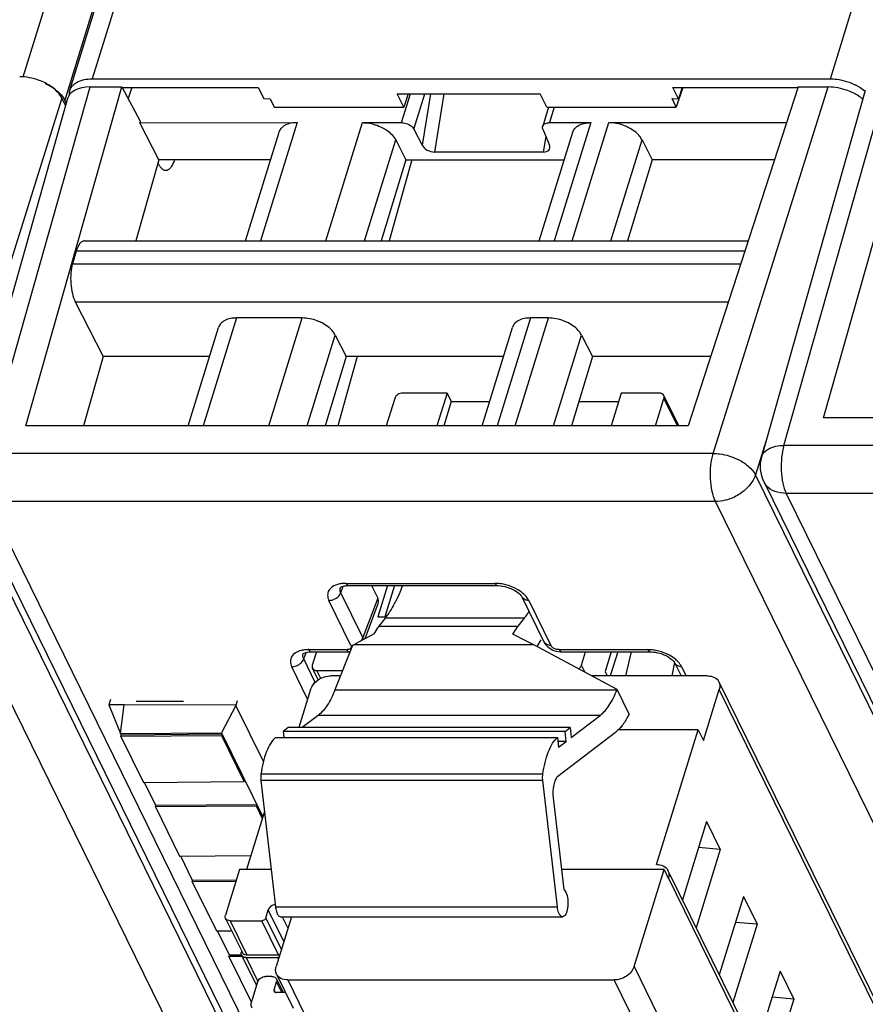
# Model space of a CAD drawing. Header units: millimetres. Extents: x 0 to 420, y 0 to 297.
# Tile 12 of 124: x 108 to 121, y 52 to 67. Entities that reach past the tile are written whole.
import ezdxf

# ---------------------------------------------------------------- set-up
doc = ezdxf.new("R2010")
doc.units = ezdxf.units.MM
doc.header["$LTSCALE"] = 23.1
doc.layers.get('0').update_dxf_attribs({"linetype": 'CONTINUOUS'})

msp = doc.modelspace()

# ---------------------------------------------------------------- linework, layer by layer
at = {"color": 9, "linetype": 'CONTINUOUS'}
for p, q in [((108.44202, 65.72946), (117.6921, 95.66274)), ((120.17659, 65.70048), (129.43563, 95.66274)), ((117.44477, 92.56773), (109.04611, 65.38968)), ((117.69694, 92.39979), (109.44623, 65.70048)), ((107.90568, 60.25547), (109.41411, 65.58298)), ((118.47318, 60.25547), (120.14449, 65.58298)), ((119.5013, 60.37297), (121.00974, 65.70048)), ((109.00382, 65.42076), (107.33255, 60.09339)), ((113.94118, 65.06381), (114.07025, 65.48148)), ((114.12219, 64.96987), (114.28029, 65.48148)), ((114.3605, 65.48148), (114.24124, 64.73484)), ((114.42463, 64.63654), (114.55958, 65.48148)), ((116.16135, 65.28841), (116.09195, 65.06381)), ((112.42224, 65.06381), (111.89134, 63.34581)), ((112.8431, 63.34581), (113.374, 65.06381)), ((116.69367, 65.06381), (116.16276, 63.34581)), ((116.42372, 63.34581), (116.95461, 65.06378)), ((116.03963, 64.86476), (115.99904, 64.63654)), ((113.40321, 63.34581), (113.85669, 64.81329)), ((116.98383, 63.34581), (117.43732, 64.81329)), ((118.93243, 63.19446), (109.21141, 63.19446)), ((109.15922, 63.01356), (118.87377, 63.01356)), ((109.19906, 62.46045), (118.69421, 62.45983)), ((111.54476, 62.22425), (111.05975, 60.65479)), ((112.01151, 60.65479), (112.49651, 62.22425)), ((115.81618, 62.22425), (115.33117, 60.65479)), ((115.59213, 60.65479), (116.07713, 62.22425)), ((112.57162, 60.65479), (112.9792, 61.97373)), ((116.15225, 60.65479), (116.55983, 61.97373)), ((117.95264, 60.65479), (117.75657, 61.05433)), ((119.23781, 60.42791), (119.08625, 59.94481)), ((130.0688, 60.37297), (119.5013, 60.37297)), ((118.47318, 60.25547), (107.90568, 60.25547)), ((120.71843, 32.81583), (107.33255, 60.09339)), ((132.47213, 32.66726), (119.08625, 59.94481)), ((120.1379, 32.42743), (106.75201, 59.70501)), ((107.93822, 59.55643), (121.32411, 32.27885)), ((118.50571, 59.55643), (107.93822, 59.55643)), ((131.89161, 32.27885), (118.50571, 59.55643)), ((119.53384, 59.67393), (132.91973, 32.39635)), ((130.10134, 59.67393), (119.53384, 59.67393)), ((113.05961, 58.23108), (113.09484, 58.32526)), ((113.13275, 58.36618), (115.30005, 58.36618)), ((113.20688, 57.4648), (112.88649, 58.11768)), ((113.38, 57.5782), (113.05961, 58.23108)), ((113.59515, 58.1534), (113.38, 57.5782)), ((115.7902, 58.11768), (116.11058, 57.4648)), ((115.72759, 57.85901), (113.70126, 57.85901)), ((113.61195, 57.74434), (115.63829, 57.74434)), ((112.5924, 57.40268), (113.14531, 57.40268)), ((115.86581, 57.47137), (113.2461, 57.47137)), ((116.23312, 57.40268), (117.52288, 57.40268)), ((112.51926, 57.26759), (112.55449, 57.36177)), ((112.6862, 56.92739), (112.51926, 57.26759)), ((112.57676, 56.68423), (112.34614, 57.15419)), ((116.61006, 57.07147), (116.55834, 57.17687)), ((118.01303, 57.15419), (118.07847, 57.02083)), ((112.76746, 56.98498), (112.71173, 57.09853)), ((112.97405, 56.81632), (117.07277, 56.81632)), ((129.45111, 34.63352), (118.56111, 56.825)), ((116.82942, 56.44725), (112.7307, 56.44725)), ((117.14404, 56.27667), (117.13028, 56.27667)), ((115.99626, 55.5944), (111.89753, 55.5944)), ((115.99502, 55.49934), (111.8963, 55.49934)), ((128.8632, 31.58373), (117.82068, 54.08601)), ((112.23056, 53.15825), (112.00449, 53.61892)), ((112.10914, 53.66196), (116.20786, 53.66196)), ((111.4495, 53.46225), (111.69353, 52.96497)), ((112.15406, 52.96497), (111.91003, 53.46225)), ((111.96818, 53.50142), (112.19425, 53.04075)), ((112.20829, 53.51898), (112.29036, 53.35175)), ((111.68143, 52.9258), (111.85132, 52.57959)), ((112.15225, 52.90483), (112.14196, 52.9258)), ((117.32274, 52.79643), (128.48727, 30.0455)), ((112.20201, 52.41664), (112.12513, 52.5733)), ((112.2885, 52.6006), (112.53253, 52.10331)), ((128.19649, 29.84967), (117.03196, 52.6006)), ((112.08882, 52.4558), (112.10662, 52.41954))]:
    msp.add_line(p, q, dxfattribs=at)
at = {"color": 7, "linetype": 'CONTINUOUS'}
for p, q in [((109.12104, 65.5373), (117.46275, 92.53108)), ((108.48098, 60.65441), (109.87464, 65.58298)), ((109.41411, 65.58298), (109.87464, 65.58298)), ((109.44623, 65.70048), (120.17659, 65.70048)), ((109.87464, 65.58298), (110.14435, 65.08579)), ((109.87464, 65.57616), (111.85814, 65.57616)), ((110.01904, 65.57616), (109.9653, 65.41586)), ((111.85814, 65.57616), (111.93837, 65.41285)), ((117.96686, 65.41262), (117.8867, 65.57616)), ((117.8867, 65.57616), (119.70697, 65.57616)), ((118.03227, 65.57616), (117.9358, 65.28841)), ((118.02169, 65.57616), (117.96686, 65.41262)), ((119.70697, 65.58298), (118.10888, 60.65479)), ((119.70697, 65.58298), (120.14449, 65.58298)), ((120.0766, 60.77191), (121.47027, 65.70048)), ((109.0878, 65.41608), (107.57816, 60.08431)), ((109.00382, 65.42076), (109.05791, 65.31052)), ((113.97524, 65.28841), (113.88049, 65.48148)), ((113.88049, 65.48148), (115.95727, 65.48148)), ((114.03997, 65.48148), (113.97524, 65.28841)), ((116.05201, 65.28841), (115.95727, 65.48148)), ((120.68342, 65.53358), (119.17379, 60.20181)), ((109.06781, 65.34547), (109.04611, 65.38968)), ((111.93844, 65.41307), (112.03034, 65.41239)), ((112.03041, 65.41262), (112.09145, 65.28841)), ((112.09145, 65.28841), (113.97524, 65.28841)), ((116.07893, 65.28841), (115.99373, 65.0127)), ((116.05201, 65.28841), (117.9358, 65.28841)), ((117.9358, 65.28841), (117.87483, 65.41285)), ((117.87491, 65.41307), (117.96679, 65.41239)), ((110.13807, 65.06371), (112.42225, 65.06381)), ((110.41249, 64.52308), (110.13807, 65.06371)), ((110.14435, 65.08579), (110.13815, 65.06371)), ((113.374, 65.06381), (113.94118, 65.06381)), ((116.09195, 65.06381), (116.69366, 65.06381)), ((116.95462, 65.06381), (119.53864, 65.0639)), ((111.67153, 63.34581), (112.16032, 64.92752)), ((114.12219, 64.96987), (114.24124, 64.73484)), ((115.94295, 63.34581), (116.43174, 64.92752)), ((115.99681, 64.96987), (116.09257, 64.73484)), ((113.85669, 64.81329), (114.00371, 64.52308)), ((117.43732, 64.81329), (117.58433, 64.52308)), ((115.99904, 64.63654), (114.42463, 64.63654)), ((110.41249, 64.52308), (110.07959, 63.34581)), ((112.03534, 64.52308), (110.41249, 64.52308)), ((114.00371, 64.52308), (113.6468, 63.34581)), ((114.09047, 64.52308), (113.76336, 63.34581)), ((114.00371, 64.52308), (116.30676, 64.52308)), ((117.58433, 64.52308), (117.22742, 63.34581)), ((119.36327, 64.52308), (117.58433, 64.52308)), ((109.33325, 63.34581), (118.98151, 63.34581)), ((109.21141, 63.19446), (109.15922, 63.01356)), ((109.19906, 62.46045), (109.60373, 61.66298)), ((112.49651, 62.22425), (111.54476, 62.22425)), ((116.07713, 62.22425), (115.81618, 62.22425)), ((110.83994, 60.65479), (111.28283, 62.08796)), ((115.11136, 60.65479), (115.55425, 62.08796)), ((112.9792, 61.97373), (113.13662, 61.66298)), ((116.55983, 61.97373), (116.71724, 61.66298)), ((109.60373, 61.66298), (109.31864, 60.65479)), ((111.1515, 61.66298), (109.60373, 61.66298)), ((113.13662, 61.66298), (112.83097, 60.65479)), ((113.29578, 61.66298), (113.01565, 60.65479)), ((115.42292, 61.66298), (113.13662, 61.66298)), ((116.71724, 61.66298), (116.41159, 60.65479)), ((118.43581, 61.66299), (116.71724, 61.66298)), ((114.60312, 61.13267), (113.95838, 61.13267)), ((114.60312, 61.13267), (114.45544, 60.65479)), ((114.60312, 61.13267), (114.66413, 61.00835)), ((117.13604, 61.13267), (116.98836, 60.65479)), ((117.68867, 61.13267), (117.13604, 61.13267)), ((113.84206, 61.05433), (113.71859, 60.65479)), ((114.66413, 61.00835), (114.55487, 60.65479)), ((114.66413, 61.00835), (115.22062, 61.00835)), ((116.51878, 61.00835), (117.09762, 61.00835)), ((117.6331, 60.65479), (117.75657, 61.05433)), ((117.97193, 60.65479), (117.75424, 61.09839)), ((129.70451, 60.77229), (120.07625, 60.77229)), ((118.10888, 60.65479), (108.48063, 60.65479)), ((119.20601, 59.84532), (132.5919, 32.56774)), ((107.61038, 59.72782), (120.99628, 32.45024)), ((113.16906, 58.33368), (115.33636, 58.33368)), ((113.50669, 58.33368), (113.59515, 58.1534)), ((113.73816, 58.33368), (113.59854, 57.88186)), ((113.83759, 58.33368), (113.69797, 57.88186)), ((115.33636, 58.33368), (115.33665, 58.33368)), ((115.69185, 58.1691), (116.01229, 57.51611)), ((113.41074, 57.56322), (113.60221, 58.07509)), ((113.59854, 57.88186), (113.71801, 57.88186)), ((113.70126, 57.85901), (113.61195, 57.74434)), ((115.63829, 57.74434), (115.72759, 57.85901)), ((115.96703, 57.54501), (115.90628, 57.44963)), ((113.22906, 57.46134), (112.97405, 56.81632)), ((113.22906, 57.46134), (113.2461, 57.47137)), ((117.0749, 56.82171), (115.86581, 57.47137)), ((112.62871, 57.37018), (113.18175, 57.37018)), ((112.70357, 57.37018), (112.64383, 57.17687)), ((116.26943, 57.37018), (116.26975, 57.37018)), ((116.26943, 57.37018), (117.55919, 57.37018)), ((116.55834, 57.17687), (116.61808, 57.37018)), ((116.99093, 57.37018), (116.90211, 57.08274)), ((117.08457, 57.37018), (116.97661, 57.02083)), ((117.20204, 57.02083), (117.28674, 57.37018)), ((117.55919, 57.37018), (117.55948, 57.37018)), ((112.7297, 56.96259), (112.64617, 57.13281)), ((117.90979, 57.21425), (117.87129, 57.02083)), ((117.91468, 57.20561), (118.00535, 57.02083)), ((112.71173, 57.09853), (113.08562, 57.09853)), ((113.0549, 57.02083), (112.91105, 57.02083)), ((118.39136, 57.02083), (116.70431, 57.02083)), ((116.90211, 57.08274), (116.93249, 57.02083)), ((118.55528, 56.93514), (129.44527, 34.74366)), ((112.62027, 56.825), (112.44893, 56.27054)), ((117.07277, 56.81632), (117.0749, 56.82171)), ((117.24967, 56.46556), (117.0749, 56.82171)), ((118.33115, 56.08084), (118.56111, 56.825)), ((109.90834, 56.60125), (109.68648, 56.60038)), ((109.68648, 56.60038), (109.85549, 56.18564)), ((109.71034, 56.67652), (109.68678, 56.60038)), ((109.85549, 56.18564), (109.90834, 56.60125)), ((111.536, 56.59497), (109.90834, 56.60125)), ((110.08193, 56.65595), (110.77272, 56.65595)), ((111.53352, 56.59026), (111.32378, 56.19156)), ((111.55329, 56.65813), (111.53278, 56.59176)), ((111.93338, 55.77543), (111.53352, 56.59026)), ((112.7307, 56.44725), (112.49937, 56.27054)), ((116.40988, 56.12677), (116.82942, 56.44725)), ((117.24967, 56.46556), (117.23193, 56.43178)), ((112.2945, 56.27054), (112.21985, 56.21351)), ((116.39322, 56.27054), (112.2945, 56.27054)), ((116.31857, 56.21351), (116.39322, 56.27054)), ((116.39322, 56.27054), (116.40988, 56.12677)), ((109.85549, 56.18564), (111.32378, 56.19156)), ((109.86767, 56.16084), (109.85586, 56.18489)), ((109.86155, 56.14124), (109.86761, 56.16082)), ((111.32755, 56.1521), (109.86155, 56.14124)), ((109.86155, 56.14124), (110.18947, 55.47301)), ((111.33359, 56.17168), (109.86762, 56.16082)), ((111.32378, 56.19156), (111.92294, 54.97064)), ((111.33361, 56.17168), (111.32755, 56.1521)), ((111.65547, 55.48386), (111.32755, 56.1521)), ((112.10787, 56.12798), (116.20659, 56.12798)), ((112.21985, 56.21351), (112.22976, 56.12798)), ((116.31857, 56.21351), (112.21985, 56.21351)), ((116.20659, 56.12798), (116.22325, 55.9842)), ((117.05049, 56.1988), (116.21167, 55.55804)), ((116.33522, 56.06974), (116.31857, 56.21351)), ((118.25489, 56.23624), (117.09334, 56.23624)), ((117.64972, 54.27793), (118.25489, 56.23624)), ((118.25489, 56.23624), (118.33115, 56.08084)), ((116.33522, 56.06974), (116.21334, 56.06974)), ((116.22325, 55.9842), (116.33522, 56.06974)), ((110.18947, 55.47301), (111.65547, 55.48386)), ((110.37099, 55.13518), (110.20515, 55.47313)), ((111.65547, 55.48386), (111.66153, 55.50345)), ((111.8963, 55.49934), (112.10914, 53.66196)), ((116.20786, 53.66196), (115.99502, 55.49934)), ((110.36487, 55.11558), (110.37093, 55.13517)), ((111.83087, 55.12644), (110.36487, 55.11558)), ((110.36487, 55.11558), (110.71567, 54.40073)), ((111.83691, 55.14602), (110.37094, 55.13517)), ((111.83692, 55.14602), (111.83087, 55.12644)), ((111.91691, 54.95111), (111.83087, 55.12644)), ((116.14612, 55.24714), (116.30061, 53.91351)), ((111.94811, 55.05207), (111.68678, 54.20642)), ((118.37705, 54.90218), (118.02557, 53.76478)), ((118.37705, 54.90218), (118.57533, 54.49814)), ((110.71567, 54.40073), (111.74919, 54.40839)), ((110.90481, 54.04736), (110.73135, 54.40085)), ((118.57533, 54.49814), (118.22384, 53.36073)), ((118.57533, 54.49814), (118.26075, 54.52584)), ((117.6526, 54.27793), (117.64972, 54.27793)), ((111.58735, 54.20642), (111.3816, 53.54059)), ((112.04607, 54.20642), (111.58735, 54.20642)), ((117.75846, 54.20642), (116.26668, 54.20642)), ((117.32274, 52.79643), (117.75846, 54.20642)), ((117.75846, 54.20642), (117.81947, 54.08209)), ((117.81497, 54.19394), (128.85748, 31.69166)), ((110.8987, 54.02777), (110.90475, 54.04735)), ((111.5336, 54.03247), (110.8987, 54.02777)), ((110.8987, 54.02777), (111.24949, 53.31291)), ((111.53965, 54.05205), (110.90477, 54.04735)), ((117.81947, 54.08209), (117.82068, 54.08601)), ((118.91087, 53.81437), (118.55939, 52.67696)), ((118.91087, 53.81437), (119.10915, 53.41032)), ((111.96818, 53.50142), (112.00449, 53.61892)), ((111.38393, 53.49653), (111.62796, 52.99925)), ((111.4495, 53.46225), (111.91003, 53.46225)), ((112.34204, 53.51898), (112.11875, 52.79643)), ((112.18379, 53.51898), (116.28251, 53.51898)), ((119.10915, 53.41032), (118.75767, 52.27292)), ((119.10915, 53.41032), (118.79457, 53.43802)), ((111.24949, 53.31291), (111.47322, 53.31457)), ((111.43863, 52.95954), (111.26517, 53.31303)), ((111.61818, 53.01918), (111.61353, 53.00413)), ((111.69353, 52.96497), (112.15406, 52.96497)), ((111.43252, 52.93995), (111.43857, 52.95953)), ((111.62504, 52.94137), (111.43252, 52.93995)), ((111.43252, 52.93995), (111.75868, 52.27531)), ((111.61588, 52.96084), (111.43859, 52.95953)), ((111.61586, 52.96008), (111.83214, 52.51935)), ((111.68143, 52.9258), (112.14196, 52.9258)), ((112.12458, 52.68629), (112.36861, 52.189)), ((119.4447, 52.72655), (119.09321, 51.58915)), ((119.4447, 52.72655), (119.64297, 52.3225)), ((111.84882, 52.5733), (111.76409, 52.29914)), ((112.05723, 52.65164), (111.96513, 52.65164)), ((112.08882, 52.4558), (112.12513, 52.5733)), ((112.1228, 52.61736), (112.2213, 52.41664)), ((112.2885, 52.6006), (117.03196, 52.6006)), ((112.25691, 52.41664), (112.12277, 52.41664)), ((119.64297, 52.3225), (119.29149, 51.1851)), ((119.64297, 52.3225), (119.3284, 52.3502))]:
    msp.add_line(p, q, dxfattribs=at)
for points in [[(113.05134, 58.30613), (113.05088, 58.3054), (113.05136, 58.3059), (113.05337, 58.30764), (113.05834, 58.31103), (113.06724, 58.31573), (113.07988, 58.32081), (113.09583, 58.32555), (113.11487, 58.3295), (113.13683, 58.33229), (113.16123, 58.33362), (113.16924, 58.3337)], [(115.33665, 58.33362), (115.35198, 58.33336), (115.38078, 58.33138), (115.41087, 58.32735), (115.44164, 58.32127), (115.47258, 58.31323), (115.50318, 58.30335), (115.53287, 58.29183), (115.56126, 58.27882), (115.58778, 58.26462), (115.61172, 58.24969), (115.63286, 58.23441), (115.65102, 58.2192), (115.6658, 58.20477), (115.67716, 58.19169), (115.68553, 58.18017), (115.69119, 58.17058), (115.69217, 58.16865)], [(116.01238, 57.51615), (116.02488, 57.49407), (116.03915, 57.47453), (116.05582, 57.4561), (116.07461, 57.4391), (116.09555, 57.42348), (116.11855, 57.40941), (116.14299, 57.39734), (116.1689, 57.38727), (116.19614, 57.37929), (116.22378, 57.37377), (116.25152, 57.37077), (116.26975, 57.37021)], [(112.51099, 57.34264), (112.51053, 57.34191), (112.51101, 57.34241), (112.51302, 57.34414), (112.51799, 57.34754), (112.52689, 57.35224), (112.53952, 57.35732), (112.55547, 57.36206), (112.57452, 57.366), (112.59647, 57.36879), (112.62088, 57.37013), (112.62889, 57.37021)], [(117.55948, 57.37013), (117.57481, 57.36986), (117.60361, 57.36788), (117.6337, 57.36385), (117.66447, 57.35777), (117.69541, 57.34973), (117.72601, 57.33985), (117.7557, 57.32833), (117.78409, 57.31533), (117.81061, 57.30112), (117.83455, 57.28619), (117.85569, 57.27092), (117.87385, 57.25571), (117.88863, 57.24127), (117.89999, 57.22819), (117.90837, 57.21667), (117.91402, 57.20709), (117.915, 57.20516)]]:
    msp.add_lwpolyline(points, dxfattribs=at)
for centre, radius, start, end in [((108.43354, 64.87947), 0.81833, 63.131329, 66.161289), ((108.46252, 64.93541), 0.75532, 56.839319, 63.174374), ((108.49251, 64.98269), 0.69934, 56.080463, 56.777067), ((108.51106, 65.00994), 0.66638, 53.424081, 56.09716), ((109.30325, 65.47241), 0.19448, 135.19863, 143.093554), ((120.19294, 64.91114), 0.7829, 61.076051, 63.120136), ((109.27795, 65.4888), 0.16423, 162.821407, 168.657569), ((120.17397, 64.81798), 0.75525, 56.838958, 63.174346), ((120.21848, 64.88688), 0.67323, 53.433827, 56.803186), ((120.25498, 64.93616), 0.6119, 50.117669, 53.429969), ((116.09188, 64.87723), 0.18658, 89.978287, 93.587989), ((119.65488, 60.06559), 0.5, 164.19185, 206.227988), ((117.95307, 57.67429), 1.61488, 239.562973, 239.935047), ((117.70093, 54.13798), 0.12703, 26.13953, 28.651716), ((117.70018, 54.13763), 0.12786, 20.378799, 26.132367), ((111.69345, 53.06667), 0.1017, 263.10788, 270.044676), ((112.07577, 52.59426), 0.05239, 26.152647, 30.827112)]:
    msp.add_arc(centre, radius, start, end, dxfattribs=at)
at = {"color": 9, "linetype": 'CONTINUOUS'}
for centre, radius, start, end in [((119.44503, 59.96316), 0.26648, 206.326593, 221.600461), ((115.29301, 57.7016), 0.66461, 86.151947, 89.392378), ((115.29361, 57.70545), 0.66074, 78.791148, 86.18208), ((115.76253, 58.20338), 0.07847, 205.951376, 222.212062), ((113.14564, 57.52712), 0.12444, 269.849672, 275.434298), ((116.08293, 57.5505), 0.07847, 205.958643, 222.207442), ((117.51584, 56.7381), 0.66461, 86.151947, 89.392378), ((117.51644, 56.74195), 0.66074, 78.791148, 86.18208), ((117.98536, 57.23989), 0.07847, 205.951376, 222.212062)]:
    msp.add_arc(centre, radius, start, end, dxfattribs=at)
at = {"color": 7, "linetype": 'CONTINUOUS'}
for centre, major_axis, ratio, start_param, end_param in [((109.56671, 65.27217), (0.4778, -0.14765), 0.57243192, 2.06579301, 3.15519034), ((114.37775, 64.73827), (0.14224, -0.0533), 0.60915864, 3.72682523, 5.26390485), ((115.95293, 64.73827), (0.14202, -0.05283), 0.61216235, 5.25838437, 6.79546398), ((113.36465, 58.15359), (0.23908, -0.07403), 0.5719578, -0.03302402, 0.49498233), ((113.48763, 56.40271), (1.69777, 1.25233), 0.48630113, 1.20003547, 1.36069126), ((116.56735, 56.40271), (2.05778, -1.43295), 0.21550779, 2.06363561, 2.22429141)]:
    msp.add_ellipse(centre, major_axis=major_axis, ratio=ratio, start_param=start_param, end_param=end_param, dxfattribs=at)
for points, knots in [([(108.76109, 65.64054), (108.73231, 65.65512), (108.61508, 65.7059), (108.48625, 65.73156), (108.39079, 65.73156)], [0, 0, 0, 0, 0.25255872, 1, 1, 1, 1]), ([(109.00381, 65.42077), (108.9816, 65.46603), (108.90816, 65.55267), (108.81465, 65.61338), (108.76109, 65.64054)], [0, 0, 0, 0, 0.45635498, 1, 1, 1, 1]), ([(109.16526, 65.60945), (109.18024, 65.62456), (109.26185, 65.6845), (109.36755, 65.70048), (109.44623, 65.70048)], [0, 0, 0, 0, 0.21286217, 1, 1, 1, 1]), ([(120.51479, 65.49196), (120.48602, 65.50654), (120.36879, 65.55732), (120.23996, 65.58298), (120.14449, 65.58298)], [0, 0, 0, 0, 0.25255872, 1, 1, 1, 1]), ([(120.17659, 65.70048), (120.20757, 65.70048), (120.33519, 65.69178), (120.4606, 65.65321), (120.54691, 65.60945)], [0, 0, 0, 0, 0.24251396, 1, 1, 1, 1]), ([(120.57159, 65.59638), (120.58168, 65.5908), (120.6202, 65.56838), (120.65673, 65.54244), (120.68196, 65.5211)], [0, 0, 0, 0, 0.25864277, 1, 1, 1, 1]), ([(108.90815, 65.54509), (108.92101, 65.53553), (108.96721, 65.49846), (109.00799, 65.45383), (109.03085, 65.4171)], [0, 0, 0, 0, 0.2702697, 1, 1, 1, 1]), ([(112.19961, 64.99096), (112.19501, 64.98641), (112.17818, 64.96789), (112.16578, 64.94525), (112.1603, 64.92753)], [0, 0, 0, 0, 0.25863007, 1, 1, 1, 1]), ([(112.42225, 65.06381), (112.39949, 65.06381), (112.32121, 65.05888), (112.23966, 65.03051), (112.19961, 64.99096)], [0, 0, 0, 0, 0.28787715, 1, 1, 1, 1]), ([(113.374, 65.06381), (113.3982, 65.06381), (113.49805, 65.05688), (113.59601, 65.02584), (113.66323, 64.99096)], [0, 0, 0, 0, 0.24222324, 1, 1, 1, 1]), ([(113.66323, 64.99096), (113.68501, 64.97965), (113.76053, 64.93465), (113.8279, 64.87012), (113.8567, 64.81328)], [0, 0, 0, 0, 0.27803991, 1, 1, 1, 1]), ([(113.94118, 65.06381), (113.95025, 65.06381), (113.9877, 65.0612), (114.02443, 65.04957), (114.04964, 65.03649)], [0, 0, 0, 0, 0.2422285, 1, 1, 1, 1]), ([(114.04964, 65.03649), (114.0578, 65.03225), (114.08613, 65.01538), (114.11139, 64.99118), (114.12219, 64.96987)], [0, 0, 0, 0, 0.27805098, 1, 1, 1, 1]), ([(115.99681, 64.96987), (115.99534, 64.97348), (115.99075, 64.98719), (115.99059, 65.00261), (115.99372, 65.01271)], [0, 0, 0, 0, 0.26957933, 1, 1, 1, 1]), ([(116.00846, 65.03649), (116.0125, 65.04048), (116.03331, 65.05626), (116.06005, 65.06218), (116.0802, 65.06345)], [0, 0, 0, 0, 0.2195066, 1, 1, 1, 1]), ([(116.43174, 64.92752), (116.43721, 64.94524), (116.4496, 64.96789), (116.46643, 64.98641), (116.47103, 64.99096)], [0, 0, 0, 0, 0.74137057, 1, 1, 1, 1]), ([(116.47103, 64.99096), (116.48324, 65.00301), (116.54795, 65.05036), (116.63156, 65.06381), (116.69366, 65.06381)], [0, 0, 0, 0, 0.21642909, 1, 1, 1, 1]), ([(117.24385, 64.99096), (117.22137, 65.00263), (117.13002, 65.04319), (117.02922, 65.06381), (116.95462, 65.06381)], [0, 0, 0, 0, 0.2535019, 1, 1, 1, 1]), ([(117.43732, 64.81329), (117.42848, 64.83073), (117.37954, 64.90498), (117.30493, 64.95925), (117.24385, 64.99096)], [0, 0, 0, 0, 0.22123285, 1, 1, 1, 1]), ([(110.39967, 64.47776), (110.40224, 64.47236), (110.41218, 64.4526), (110.42388, 64.43366), (110.43373, 64.42087)], [0, 0, 0, 0, 0.27039104, 1, 1, 1, 1]), ([(110.43373, 64.42087), (110.4448, 64.40651), (110.46769, 64.38233), (110.50029, 64.37082), (110.51474, 64.37083)], [0, 0, 0, 0, 0.55652313, 1, 1, 1, 1]), ([(110.51474, 64.37083), (110.52738, 64.37084), (110.55541, 64.37939), (110.59048, 64.41203), (110.62124, 64.46113), (110.63717, 64.50057), (110.64464, 64.52257)], [0, 0, 0, 0, 0.18011767, 0.3968262, 0.66922156, 1, 1, 1, 1]), ([(109.28548, 63.32751), (109.26811, 63.31372), (109.23736, 63.2707), (109.21948, 63.22244), (109.21141, 63.19446)], [0, 0, 0, 0, 0.43241416, 1, 1, 1, 1]), ([(109.31206, 63.34233), (109.30496, 63.33998), (109.29578, 63.33522), (109.28759, 63.32919), (109.28548, 63.32751)], [0, 0, 0, 0, 0.73520265, 1, 1, 1, 1]), ([(109.15922, 63.01356), (109.14651, 62.96948), (109.131, 62.87351), (109.13065, 62.77663), (109.13429, 62.72611)], [0, 0, 0, 0, 0.47528245, 1, 1, 1, 1]), ([(109.13429, 62.72611), (109.13783, 62.6769), (109.15113, 62.586), (109.17992, 62.49808), (109.19906, 62.46045)], [0, 0, 0, 0, 0.5388699, 1, 1, 1, 1]), ([(111.32212, 62.1514), (111.31752, 62.14685), (111.30069, 62.12833), (111.28829, 62.10569), (111.28281, 62.08797)], [0, 0, 0, 0, 0.25863007, 1, 1, 1, 1]), ([(111.54476, 62.22425), (111.522, 62.22425), (111.44372, 62.21932), (111.36217, 62.19095), (111.32212, 62.1514)], [0, 0, 0, 0, 0.28787715, 1, 1, 1, 1]), ([(112.78573, 62.1514), (112.76325, 62.16307), (112.67191, 62.20363), (112.5711, 62.22425), (112.49651, 62.22425)], [0, 0, 0, 0, 0.2535019, 1, 1, 1, 1]), ([(112.9792, 61.97373), (112.97037, 61.99117), (112.92142, 62.06542), (112.84682, 62.11969), (112.78573, 62.1514)], [0, 0, 0, 0, 0.22123285, 1, 1, 1, 1]), ([(115.59354, 62.1514), (115.58894, 62.14685), (115.57211, 62.12833), (115.55971, 62.10569), (115.55423, 62.08797)], [0, 0, 0, 0, 0.25863007, 1, 1, 1, 1]), ([(115.81618, 62.22425), (115.79342, 62.22425), (115.71514, 62.21932), (115.63359, 62.19095), (115.59354, 62.1514)], [0, 0, 0, 0, 0.28787715, 1, 1, 1, 1]), ([(116.36636, 62.1514), (116.34387, 62.16307), (116.25253, 62.20363), (116.15173, 62.22425), (116.07713, 62.22425)], [0, 0, 0, 0, 0.2535019, 1, 1, 1, 1]), ([(116.55983, 61.97373), (116.55099, 61.99117), (116.50204, 62.06542), (116.42744, 62.11969), (116.36636, 62.1514)], [0, 0, 0, 0, 0.22123285, 1, 1, 1, 1]), ([(113.95838, 61.13267), (113.93312, 61.13267), (113.88409, 61.11658), (113.84903, 61.07688), (113.84206, 61.05433)], [0, 0, 0, 0, 0.51698181, 1, 1, 1, 1]), ([(117.75424, 61.09839), (117.74899, 61.10906), (117.72881, 61.12802), (117.70244, 61.13267), (117.68867, 61.13267)], [0, 0, 0, 0, 0.46351131, 1, 1, 1, 1]), ([(117.75657, 61.05433), (117.75774, 61.05812), (117.76106, 61.07264), (117.75905, 61.08857), (117.75424, 61.09839)], [0, 0, 0, 0, 0.26614116, 1, 1, 1, 1]), ([(113.95657, 58.33325), (113.92171, 58.24312), (113.84831, 58.07832), (113.75248, 57.92478), (113.70126, 57.85901)], [0, 0, 0, 0, 0.53685354, 1, 1, 1, 1]), ([(115.72759, 57.85901), (115.73349, 57.86658), (115.75747, 57.89817), (115.77994, 57.93089), (115.7962, 57.95616)], [0, 0, 0, 0, 0.24218729, 1, 1, 1, 1]), ([(113.61195, 57.74434), (113.60514, 57.73558), (113.5771, 57.69777), (113.55244, 57.65752), (113.53514, 57.62599)], [0, 0, 0, 0, 0.23581698, 1, 1, 1, 1]), ([(115.56148, 57.62599), (115.56746, 57.6369), (115.59079, 57.67776), (115.61702, 57.71703), (115.63829, 57.74434)], [0, 0, 0, 0, 0.26440392, 1, 1, 1, 1]), ([(112.64383, 57.17687), (112.64266, 57.17308), (112.63934, 57.15856), (112.64135, 57.14263), (112.64617, 57.13281)], [0, 0, 0, 0, 0.26614116, 1, 1, 1, 1]), ([(112.64617, 57.13281), (112.65141, 57.12214), (112.6716, 57.10318), (112.69797, 57.09853), (112.71173, 57.09853)], [0, 0, 0, 0, 0.46351131, 1, 1, 1, 1]), ([(116.51544, 57.12229), (116.52061, 57.12585), (116.53886, 57.14037), (116.5533, 57.16054), (116.55834, 57.17687)], [0, 0, 0, 0, 0.26859655, 1, 1, 1, 1]), ([(112.72952, 56.9628), (112.74309, 56.97201), (112.79853, 57.00409), (112.86342, 57.02083), (112.91105, 57.02083)], [0, 0, 0, 0, 0.25610713, 1, 1, 1, 1]), ([(118.39136, 57.02083), (118.42577, 57.02083), (118.4917, 57.00922), (118.54217, 56.96183), (118.55528, 56.93514)], [0, 0, 0, 0, 0.53640252, 1, 1, 1, 1]), ([(112.62027, 56.825), (112.62432, 56.83813), (112.64795, 56.89284), (112.69185, 56.93724), (112.72952, 56.9628)], [0, 0, 0, 0, 0.23184701, 1, 1, 1, 1]), ([(118.55528, 56.93514), (118.56324, 56.91891), (118.57254, 56.8814), (118.56683, 56.84351), (118.56111, 56.825)], [0, 0, 0, 0, 0.48263732, 1, 1, 1, 1]), ([(112.97405, 56.81632), (112.94343, 56.73887), (112.87905, 56.60429), (112.7826, 56.4869), (112.7307, 56.44725)], [0, 0, 0, 0, 0.5604471, 1, 1, 1, 1]), ([(116.82942, 56.44725), (116.88132, 56.4869), (116.97778, 56.60429), (117.04215, 56.73887), (117.07277, 56.81632)], [0, 0, 0, 0, 0.4395529, 1, 1, 1, 1]), ([(117.23193, 56.43178), (117.20682, 56.38395), (117.15492, 56.29916), (117.08622, 56.2261), (117.05049, 56.1988)], [0, 0, 0, 0, 0.54568064, 1, 1, 1, 1]), ([(112.10787, 56.12798), (112.08099, 56.10325), (112.03113, 56.03705), (111.94844, 55.86106), (111.91362, 55.70548), (111.89753, 55.5944)], [0, 0, 0, 0, 0.1883851, 0.42111019, 1, 1, 1, 1]), ([(115.99626, 55.5944), (116.01234, 55.70548), (116.04716, 55.86106), (116.12986, 56.03705), (116.17971, 56.10325), (116.20659, 56.12798)], [0, 0, 0, 0, 0.57888981, 0.8116149, 1, 1, 1, 1]), ([(111.89753, 55.5944), (111.89642, 55.58669), (111.893, 55.55512), (111.89354, 55.52312), (111.8963, 55.49934)], [0, 0, 0, 0, 0.24571182, 1, 1, 1, 1]), ([(115.99502, 55.49934), (115.99226, 55.52312), (115.99172, 55.55512), (115.99514, 55.58669), (115.99626, 55.5944)], [0, 0, 0, 0, 0.75428819, 1, 1, 1, 1]), ([(116.21167, 55.55804), (116.19668, 55.54659), (116.17185, 55.50646), (116.14153, 55.40231), (116.13881, 55.3102), (116.14612, 55.24714)], [0, 0, 0, 0, 0.17360166, 0.41563281, 1, 1, 1, 1]), ([(117.65433, 54.27793), (117.66773, 54.27801), (117.71627, 54.27448), (117.76508, 54.25372), (117.79006, 54.22865)], [0, 0, 0, 0, 0.27475204, 1, 1, 1, 1]), ([(117.82003, 54.18215), (117.82274, 54.17485), (117.8313, 54.14346), (117.82794, 54.10951), (117.82068, 54.08601)], [0, 0, 0, 0, 0.24049099, 1, 1, 1, 1]), ([(116.33092, 53.87565), (116.34625, 53.84442), (116.3578, 53.78903), (116.36154, 53.71381), (116.35763, 53.65486), (116.34656, 53.60103), (116.32955, 53.55272), (116.30195, 53.51898), (116.28251, 53.51899)], [0, 0, 0, 0, 0.27031636, 0.42849814, 0.58563937, 0.72925847, 0.84897904, 1, 1, 1, 1]), ([(116.30061, 53.91351), (116.30352, 53.91173), (116.31642, 53.9016), (116.32525, 53.88721), (116.33092, 53.87565)], [0, 0, 0, 0, 0.20946324, 1, 1, 1, 1]), ([(112.07134, 53.68669), (112.0644, 53.68371), (112.03913, 53.67042), (112.01762, 53.6486), (112.00865, 53.62956)], [0, 0, 0, 0, 0.26402802, 1, 1, 1, 1]), ([(111.38393, 53.49654), (111.37912, 53.50635), (111.37711, 53.52228), (111.38043, 53.5368), (111.3816, 53.54059)], [0, 0, 0, 0, 0.7338598, 1, 1, 1, 1]), ([(112.10914, 53.66196), (112.11024, 53.65242), (112.11531, 53.61842), (112.12444, 53.5846), (112.13538, 53.56232)], [0, 0, 0, 0, 0.27893412, 1, 1, 1, 1]), ([(112.13538, 53.56232), (112.13853, 53.5559), (112.14893, 53.53704), (112.16878, 53.51899), (112.18379, 53.51899)], [0, 0, 0, 0, 0.32261421, 1, 1, 1, 1]), ([(116.2341, 53.56232), (116.2308, 53.56905), (116.21766, 53.60096), (116.21096, 53.6352), (116.20786, 53.66196)], [0, 0, 0, 0, 0.21767694, 1, 1, 1, 1]), ([(116.28251, 53.51899), (116.27808, 53.51899), (116.25558, 53.52444), (116.242, 53.54621), (116.2341, 53.56232)], [0, 0, 0, 0, 0.1980752, 1, 1, 1, 1]), ([(111.4495, 53.46225), (111.43573, 53.46225), (111.40936, 53.4669), (111.38917, 53.48586), (111.38393, 53.49654)], [0, 0, 0, 0, 0.53653651, 1, 1, 1, 1]), ([(111.96818, 53.50142), (111.96651, 53.49599), (111.95433, 53.47461), (111.92855, 53.46225), (111.91003, 53.46225)], [0, 0, 0, 0, 0.23470992, 1, 1, 1, 1]), ([(111.61586, 52.96008), (111.61105, 52.9699), (111.60904, 52.98582), (111.61236, 53.00034), (111.61353, 53.00413)], [0, 0, 0, 0, 0.7338598, 1, 1, 1, 1]), ([(111.62797, 52.99925), (111.63245, 52.99011), (111.64831, 52.97348), (111.66985, 52.96709), (111.68125, 52.9657)], [0, 0, 0, 0, 0.46993173, 1, 1, 1, 1]), ([(111.68143, 52.9258), (111.66766, 52.9258), (111.64129, 52.93045), (111.62111, 52.94941), (111.61586, 52.96008)], [0, 0, 0, 0, 0.53653651, 1, 1, 1, 1]), ([(112.12458, 52.68629), (112.11662, 52.70251), (112.10732, 52.74003), (112.11303, 52.77792), (112.11875, 52.79643)], [0, 0, 0, 0, 0.48263732, 1, 1, 1, 1]), ([(112.2885, 52.6006), (112.25409, 52.6006), (112.18816, 52.61221), (112.13769, 52.6596), (112.12458, 52.68629)], [0, 0, 0, 0, 0.53640252, 1, 1, 1, 1]), ([(117.32274, 52.79643), (117.30532, 52.74006), (117.21767, 52.64082), (117.09511, 52.6006), (117.03196, 52.6006)], [0, 0, 0, 0, 0.48302105, 1, 1, 1, 1]), ([(111.84882, 52.5733), (111.85578, 52.59585), (111.89084, 52.63555), (111.93987, 52.65164), (111.96513, 52.65164)], [0, 0, 0, 0, 0.48301924, 1, 1, 1, 1]), ([(112.05723, 52.65164), (112.06118, 52.65164), (112.07597, 52.65082), (112.09076, 52.64655), (112.10016, 52.64107)], [0, 0, 0, 0, 0.26597106, 1, 1, 1, 1]), ([(112.1228, 52.61736), (112.12762, 52.60754), (112.12962, 52.59161), (112.1263, 52.57709), (112.12513, 52.5733)], [0, 0, 0, 0, 0.7338598, 1, 1, 1, 1]), ([(112.08999, 52.43378), (112.0926, 52.42843), (112.10272, 52.41897), (112.11589, 52.41664), (112.12277, 52.41664)], [0, 0, 0, 0, 0.46369268, 1, 1, 1, 1]), ([(111.76993, 52.189), (111.76196, 52.20523), (111.75266, 52.24274), (111.75837, 52.28063), (111.76409, 52.29914)], [0, 0, 0, 0, 0.48263732, 1, 1, 1, 1])]:
    msp.add_open_spline(points, degree=3, knots=knots, dxfattribs=at)
for points in [[(109.12104, 65.5373), (109.12679, 65.55589), (109.13608, 65.57363), (109.14774, 65.5892)], [(109.03085, 65.4171), (109.03638, 65.40822), (109.04151, 65.39907), (109.04611, 65.38968)], [(109.11441, 65.47046), (109.11285, 65.48729), (109.1136, 65.50453), (109.11692, 65.5211)], [(115.99372, 65.01271), (115.99648, 65.02162), (116.00182, 65.02994), (116.00846, 65.03649)], [(109.33325, 63.3458), (109.32609, 63.3458), (109.31885, 63.34459), (109.31206, 63.34233)], [(117.79006, 54.22865), (117.79882, 54.21986), (117.80645, 54.20977), (117.8124, 54.19889)], [(112.10522, 53.69616), (112.0936, 53.69457), (112.08212, 53.6913), (112.07134, 53.68669)], [(112.00865, 53.62956), (112.00702, 53.62612), (112.00562, 53.62256), (112.00449, 53.61892)], [(112.15406, 52.96497), (112.16001, 52.96497), (112.16601, 52.96597), (112.1717, 52.96769)], [(112.15919, 52.92713), (112.15349, 52.92627), (112.14772, 52.9258), (112.14196, 52.9258)], [(112.10016, 52.64107), (112.10843, 52.63626), (112.11586, 52.62932), (112.12076, 52.62111)], [(112.08882, 52.4558), (112.08665, 52.44878), (112.08676, 52.44038), (112.08999, 52.43378)]]:
    msp.add_open_spline(points, degree=3, dxfattribs=at)
at = {"color": 9, "linetype": 'CONTINUOUS'}
for points, knots in [([(119.17382, 60.20192), (119.1758, 60.20891), (119.18582, 60.23697), (119.20347, 60.26206), (119.21923, 60.27809)], [0, 0, 0, 0, 0.2441747, 1, 1, 1, 1]), ([(119.21923, 60.27809), (119.23427, 60.29338), (119.31606, 60.35421), (119.42208, 60.37179), (119.5013, 60.37297)], [0, 0, 0, 0, 0.21303422, 1, 1, 1, 1]), ([(119.5013, 60.37297), (119.48421, 60.31665), (119.46202, 60.19446), (119.45854, 60.0707), (119.46154, 60.00625)], [0, 0, 0, 0, 0.47706597, 1, 1, 1, 1]), ([(118.43341, 59.88875), (118.43041, 59.9532), (118.43389, 60.07696), (118.45608, 60.19915), (118.47317, 60.25547)], [0, 0, 0, 0, 0.52293403, 1, 1, 1, 1]), ([(118.47318, 60.25547), (118.50411, 60.25524), (118.63161, 60.24569), (118.75673, 60.20677), (118.84303, 60.16302)], [0, 0, 0, 0, 0.24222677, 1, 1, 1, 1]), ([(118.84303, 60.16302), (118.89656, 60.13588), (118.98995, 60.07551), (119.06376, 59.98958), (119.08621, 59.94467)], [0, 0, 0, 0, 0.54451922, 1, 1, 1, 1]), ([(119.46154, 60.00625), (119.46443, 59.94432), (119.47788, 59.83087), (119.51098, 59.72052), (119.53384, 59.67393)], [0, 0, 0, 0, 0.54433983, 1, 1, 1, 1]), ([(118.50571, 59.55643), (118.48285, 59.60302), (118.44975, 59.71337), (118.4363, 59.82682), (118.43341, 59.88875)], [0, 0, 0, 0, 0.45566017, 1, 1, 1, 1]), ([(119.08625, 59.94482), (119.07786, 59.91853), (119.02957, 59.80915), (118.9409, 59.7207), (118.86501, 59.66994)], [0, 0, 0, 0, 0.23209072, 1, 1, 1, 1]), ([(119.53384, 59.67393), (119.47787, 59.67393), (119.37112, 59.68979), (119.27856, 59.74928), (119.24576, 59.78624)], [0, 0, 0, 0, 0.53113874, 1, 1, 1, 1]), ([(118.86501, 59.66994), (118.83806, 59.65191), (118.72807, 59.58919), (118.59986, 59.55643), (118.50571, 59.55643)], [0, 0, 0, 0, 0.25616581, 1, 1, 1, 1]), ([(113.02294, 58.35353), (112.99331, 58.3462), (112.93994, 58.32559), (112.87962, 58.26855), (112.85964, 58.19117), (112.87535, 58.14151), (112.88649, 58.11768)], [0, 0, 0, 0, 0.28739147, 0.52859068, 0.75233562, 1, 1, 1, 1]), ([(113.05971, 58.23108), (113.05335, 58.24338), (113.04444, 58.26895), (113.04775, 58.29619), (113.05213, 58.30788)], [0, 0, 0, 0, 0.52575328, 1, 1, 1, 1]), ([(113.13275, 58.36618), (113.12622, 58.36611), (113.10079, 58.36544), (113.07538, 58.36315), (113.0567, 58.36025)], [0, 0, 0, 0, 0.25665379, 1, 1, 1, 1]), ([(113.13275, 58.36618), (113.13511, 58.36137), (113.14297, 58.34724), (113.15781, 58.3338), (113.16906, 58.3337)], [0, 0, 0, 0, 0.32257033, 1, 1, 1, 1]), ([(115.30005, 58.36618), (115.30241, 58.36136), (115.31026, 58.34721), (115.3251, 58.33374), (115.33637, 58.33362)], [0, 0, 0, 0, 0.32261712, 1, 1, 1, 1]), ([(115.61365, 58.28415), (115.59894, 58.29219), (115.53793, 58.32243), (115.47238, 58.34358), (115.42205, 58.35358)], [0, 0, 0, 0, 0.24620947, 1, 1, 1, 1]), ([(115.72489, 58.20409), (115.71709, 58.21163), (115.68286, 58.24206), (115.64429, 58.26741), (115.61365, 58.28415)], [0, 0, 0, 0, 0.23693944, 1, 1, 1, 1]), ([(112.88649, 58.11768), (112.89554, 58.11767), (112.93284, 58.12091), (112.96901, 58.13511), (112.9927, 58.15061)], [0, 0, 0, 0, 0.24210312, 1, 1, 1, 1]), ([(112.9927, 58.15061), (113.00057, 58.15576), (113.02852, 58.17709), (113.05118, 58.20671), (113.05971, 58.23108)], [0, 0, 0, 0, 0.26701958, 1, 1, 1, 1]), ([(115.7902, 58.11768), (115.78161, 58.11768), (115.75073, 58.12013), (115.71955, 58.134), (115.70441, 58.15066)], [0, 0, 0, 0, 0.27610853, 1, 1, 1, 1]), ([(115.7902, 58.11768), (115.78634, 58.12518), (115.76836, 58.15663), (115.74486, 58.18481), (115.72489, 58.20409)], [0, 0, 0, 0, 0.23299528, 1, 1, 1, 1]), ([(113.35205, 57.53166), (113.35517, 57.53524), (113.36652, 57.5494), (113.37557, 57.56556), (113.38, 57.5782)], [0, 0, 0, 0, 0.26191999, 1, 1, 1, 1]), ([(112.5924, 57.40268), (112.58587, 57.40261), (112.56044, 57.40194), (112.53503, 57.39965), (112.51635, 57.39675)], [0, 0, 0, 0, 0.25665379, 1, 1, 1, 1]), ([(112.5924, 57.40268), (112.59476, 57.39787), (112.60262, 57.38375), (112.61746, 57.37031), (112.62871, 57.37021)], [0, 0, 0, 0, 0.32257033, 1, 1, 1, 1]), ([(113.14532, 57.40268), (113.14768, 57.39787), (113.15553, 57.38375), (113.17037, 57.37031), (113.18162, 57.37021)], [0, 0, 0, 0, 0.32257365, 1, 1, 1, 1]), ([(113.20137, 57.42077), (113.19891, 57.41831), (113.18619, 57.40845), (113.16985, 57.40443), (113.15743, 57.40324)], [0, 0, 0, 0, 0.21801767, 1, 1, 1, 1]), ([(113.20688, 57.4648), (113.20816, 57.46219), (113.21215, 57.45238), (113.21242, 57.44079), (113.20974, 57.43358)], [0, 0, 0, 0, 0.27430099, 1, 1, 1, 1]), ([(116.11058, 57.4648), (116.102, 57.4648), (116.07112, 57.46725), (116.03994, 57.48112), (116.02481, 57.49778)], [0, 0, 0, 0, 0.27610821, 1, 1, 1, 1]), ([(116.15889, 57.42098), (116.15338, 57.42379), (116.13455, 57.43479), (116.11747, 57.45065), (116.11058, 57.4648)], [0, 0, 0, 0, 0.28198965, 1, 1, 1, 1]), ([(116.23312, 57.40268), (116.22692, 57.40268), (116.20133, 57.40444), (116.17619, 57.41218), (116.15889, 57.42098)], [0, 0, 0, 0, 0.24217521, 1, 1, 1, 1]), ([(116.23312, 57.40268), (116.23548, 57.39787), (116.24334, 57.38375), (116.25818, 57.37031), (116.26943, 57.37021)], [0, 0, 0, 0, 0.32257034, 1, 1, 1, 1]), ([(117.52288, 57.40268), (117.52524, 57.39786), (117.53309, 57.38372), (117.54793, 57.37024), (117.5592, 57.37013)], [0, 0, 0, 0, 0.32261712, 1, 1, 1, 1]), ([(112.48259, 57.39004), (112.45296, 57.38271), (112.39959, 57.3621), (112.33926, 57.30505), (112.31929, 57.22768), (112.335, 57.17802), (112.34614, 57.15419)], [0, 0, 0, 0, 0.28739147, 0.52859068, 0.75233562, 1, 1, 1, 1]), ([(112.45235, 57.18712), (112.46021, 57.19227), (112.48816, 57.2136), (112.51082, 57.24321), (112.51936, 57.26758)], [0, 0, 0, 0, 0.26701957, 1, 1, 1, 1]), ([(112.51935, 57.26759), (112.513, 57.27988), (112.50409, 57.30546), (112.5074, 57.33269), (112.51178, 57.34438)], [0, 0, 0, 0, 0.52575328, 1, 1, 1, 1]), ([(117.83648, 57.32066), (117.82177, 57.3287), (117.76076, 57.35894), (117.69521, 57.38008), (117.64488, 57.39008)], [0, 0, 0, 0, 0.24620947, 1, 1, 1, 1]), ([(117.94772, 57.2406), (117.93992, 57.24813), (117.90569, 57.27856), (117.86712, 57.30391), (117.83648, 57.32066)], [0, 0, 0, 0, 0.23693944, 1, 1, 1, 1]), ([(112.34614, 57.15419), (112.35518, 57.15418), (112.39248, 57.15741), (112.42866, 57.17161), (112.45234, 57.18712)], [0, 0, 0, 0, 0.24210312, 1, 1, 1, 1]), ([(118.01303, 57.15419), (118.00444, 57.15419), (117.97356, 57.15664), (117.94238, 57.17051), (117.92724, 57.18717)], [0, 0, 0, 0, 0.27610853, 1, 1, 1, 1]), ([(118.01303, 57.15419), (118.00917, 57.16169), (117.99119, 57.19313), (117.96769, 57.22131), (117.94772, 57.2406)], [0, 0, 0, 0, 0.23299528, 1, 1, 1, 1])]:
    msp.add_open_spline(points, degree=3, knots=knots, dxfattribs=at)
for points in [[(113.0567, 58.36025), (113.04536, 58.35849), (113.03408, 58.35629), (113.02294, 58.35353)], [(113.38925, 57.55173), (113.38717, 57.56084), (113.38397, 57.56974), (113.38, 57.5782)], [(113.20974, 57.43358), (113.20796, 57.4288), (113.20497, 57.42438), (113.20137, 57.42077)], [(113.20688, 57.4648), (113.21823, 57.4648), (113.22963, 57.46605), (113.24077, 57.46826)], [(112.51635, 57.39675), (112.50501, 57.395), (112.49373, 57.39279), (112.48259, 57.39004)]]:
    msp.add_open_spline(points, degree=3, dxfattribs=at)

doc.saveas('drawing.dxf')
